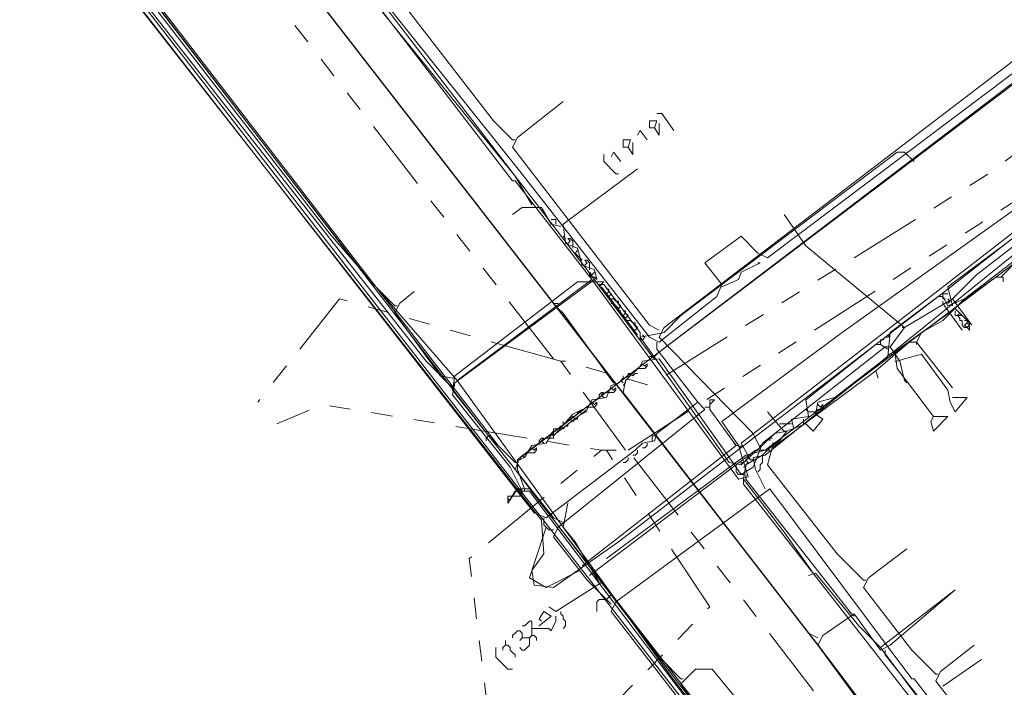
# Model space of a CAD drawing. Header units: metres. Extents: x 196942 to 197892, y 354692 to 355693.
# Tile 43 of 55: x 197303 to 197385, y 355207 to 355263. Entities that reach past the tile are written whole.
import ezdxf
from ezdxf.lldxf.tags import DXFTag

# ---------------------------------------------------------------- set-up
doc = ezdxf.new("R2010")
doc.units = ezdxf.units.M
doc.linetypes.add('RI-GWA', pattern=[18.45, 6, -1.8, 1.75, -1.8, 1.75, -1.8, 1.75, -1.8])
for name, color, linetype, lineweight in [('B-OI-KL-DATA_Orientatieverzoek_Eurofiber_0000560460-G', 90, 'KL-DATA-N', 18), ('B-OI-KL-DATA_Orientatieverzoek_KPN_0000546663-G', 90, 'KL-DATA-N', 18), ('B-OI-KL-DATA_Orientatieverzoek_Ziggo BV_0000546674-G', 90, 'KL-DATA-N', 18), ('B-OI-KL-ET_LS_Orientatieverzoek_Enexis_0000729946-G', 190, 'KL-LS-N', 18), ('B-OI-KL-ET_MS_Orientatieverzoek_Enexis_0000729946-G', 130, 'KL-MS-N', 18), ('B-OI-KL-GAS_HD_Orientatieverzoek_Enexis_0000729946-G', 30, 'KL-GAS-HD-N', 18), ('B-OI-KL-GAS_LD_Orientatieverzoek_Enexis_0000729946-G', 50, 'KL-GAS-LD-N', 18), ('B-OI-KL-WATER_Orientatieverzoek_Nv WML_0000578862-G', 170, 'KL-WATER-N', 18), ('B-OI-RI-GWA_Orientatieverzoek_roermond_0000584598-G', 30, 'RI-GWA', 18)]:
    doc.layers.add(name, color=color, linetype=linetype, lineweight=lineweight)
doc.layers.add('V-OI-KL-VERVALLEN_LEIDING-G', color=10, linetype='ZIGZAG')
doc.styles.get("Standard").update_dxf_attribs({"font": 'arial.ttf'})
tags = doc.linetypes.add('KL-DATA-N', pattern='A,4,-1,[101,NLCS.SHX,S=0.5,R=0,X=0,Y=0],-1,4,-1,["D",Standard,S=1,R=0,X=-0.25,Y=-0.5],-1.5', length=12.5).pattern_tags.tags
tags[18] = DXFTag(74, 10)
tags = doc.linetypes.add('KL-GAS-HD-N', pattern='A,4,-1,[69,NLCS.SHX,S=0.5,R=0,X=0,Y=0],-1,4,-1,["H",Standard,S=1,R=0,X=0,Y=-0.5],-2', length=13).pattern_tags.tags
tags[18] = DXFTag(74, 10)
tags = doc.linetypes.add('KL-GAS-LD-N', pattern='A,4,-1,[69,NLCS.SHX,S=0.5,R=0,X=0,Y=0],-1,4,-1,["L",Standard,S=1,R=0,X=0.25,Y=-0.5],-2', length=13).pattern_tags.tags
tags[18] = DXFTag(74, 10)
tags = doc.linetypes.add('KL-LS-N', pattern='A,4,-1,[103,NLCS.SHX,S=0.75,R=0,X=0,Y=0],-1,4,-1,["L",Standard,S=1,R=0,X=0,Y=-0.5],-2', length=13).pattern_tags.tags
tags[18] = DXFTag(74, 10)
tags = doc.linetypes.add('KL-MS-N', pattern='A,4,-1,[103,NLCS.SHX,S=0.75,R=0,X=0,Y=0],-1,4,-1,["M",Standard,S=1,R=0,X=0,Y=-0.5],-2', length=13).pattern_tags.tags
tags[18] = DXFTag(74, 10)
doc.linetypes.add('KL-WATER-N', pattern='A,7,-0.5,[168,NLCS.SHX,S=0.75,R=0,X=0.75,Y=0],-2', length=9.5)
doc.linetypes.add('ZIGZAG', pattern='A,0.00254,-5.08,[131,ltypeshp.shx,S=5.08,R=0,X=-5.08,Y=0],-10.16,[131,ltypeshp.shx,S=5.08,R=180,X=5.08,Y=0],-5.08', length=20.32254)

msp = doc.modelspace()

# ---------------------------------------------------------------- linework, layer by layer
at = {"layer": 'B-OI-KL-DATA_Orientatieverzoek_Eurofiber_0000560460-G', "flags": 128}
msp.add_lwpolyline([(197497.71112, 355320.92776), (197493.71032, 355318.1272), (197481.70792, 355312.126), (197480.50768, 355311.72592), (197476.1068, 355308.92536), (197474.90656, 355307.32504), (197473.50628, 355307.125), (197461.70392, 355300.1236), (197450.50168, 355293.32224), (197430.29764, 355276.71892), (197420.0956, 355268.51728), (197420.69572, 355267.31704), (197427.69712, 355258.71532), (197427.29704, 355257.31504), (197415.49468, 355248.1132), (197406.69292, 355258.51528), (197404.49248, 355258.91536), (197399.0914, 355254.71452), (197380.48768, 355240.1116), (197371.88596, 355233.51028), (197365.0846, 355228.30924), (197353.0822, 355219.1074), (197347.68112, 355215.30664), (197346.0808, 355215.50668), (197345.88076, 355216.70692), (197346.88096, 355218.1072), (197346.68092, 355220.90776), (197313.27424, 355263.51628), (197303.87236, 355275.71872), (197293.0702, 355289.72152), (197285.0686, 355300.1236), (197274.26644, 355314.1264), (197257.86316, 355335.33064), (197241.85996, 355356.1348), (197237.25904, 355352.53408), (197234.25844, 355340.73172), (197232.85816, 355334.93056), (197230.65772, 355335.33064), (197229.0574, 355335.73072), (197214.65452, 355339.73152), (197214.0544, 355340.53168), (197214.45448, 355340.93176), (197214.65452, 355342.33204), (197215.85476, 355346.73292), (197218.25524, 355356.33484), (197219.25544, 355359.73552), (197219.45548, 355363.93636), (197219.85556, 355376.73892), (197221.25584, 355378.1392), (197221.0558, 355381.73992), (197220.45568, 355383.94036), (197208.45328, 355398.74332), (197187.84916, 355426.1488), (197176.44688, 355440.35164), (197158.0432, 355463.55628), (197154.24244, 355468.55728), (197149.0414, 355475.35864), (197143.84036, 355482.16), (197138.63932, 355488.96136), (197129.43748, 355500.96376), (197123.83636, 355508.1652), (197102.63212, 355535.37064), (197080.82776, 355563.57628), (197078.62732, 355565.77672), (197076.22684, 355566.57688), (197071.82596, 355566.37684), (197070.82576, 355566.1768), (197071.0258, 355567.57708), (197081.42788, 355598.58328), (197075.0266, 355602.58408), (197070.22564, 355606.98496)], dxfattribs=at)
at = {"layer": 'B-OI-KL-DATA_Orientatieverzoek_KPN_0000546663-G', "flags": 128}
for points in [[(197352.48208, 355213.90636), (197350.48168, 355215.90676), (197347.68112, 355219.50748), (197348.0812, 355220.30764), (197360.28364, 355230.1096), (197359.68352, 355230.70972), (197356.28284, 355228.1092), (197356.0828, 355227.50908), (197355.0826, 355227.30904), (197354.48248, 355226.70892), (197347.081, 355221.1078), (197346.0808, 355221.50788), (197321.27584, 355253.31424), (197290.66972, 355292.52208), (197290.0696, 355293.52228), (197240.45968, 355357.93516), (197240.45968, 355358.73532), (197242.26004, 355360.53568), (197244.26044, 355361.93596), (197245.46068, 355363.53628), (197246.66092, 355364.1364), (197247.061, 355364.93656), (197248.26124, 355365.53668), (197248.46128, 355366.1368), (197249.66152, 355366.73692), (197252.26204, 355368.73732), (197253.0622, 355367.73712), (197255.26264, 355368.33724), (197257.86316, 355369.73752), (197257.46308, 355370.1376), (197257.46308, 355369.73752)], [(197365.28464, 355223.50828), (197364.48448, 355225.1086), (197364.28444, 355226.1088), (197365.28464, 355226.30884), (197398.29124, 355252.91416), (197399.69152, 355253.1142), (197406.49288, 355258.31524), (197405.89276, 355258.91536), (197404.49248, 355259.31544), (197398.29124, 355254.71452), (197392.49008, 355262.71612), (197388.88936, 355260.31564), (197365.48468, 355242.71212), (197364.68452, 355243.1122), (197363.28424, 355244.51248), (197360.28364, 355242.31204), (197361.68392, 355240.51168), (197361.28384, 355239.51148), (197356.48288, 355235.71072), (197355.68272, 355236.1108), (197344.88056, 355249.91356), (197333.67832, 355263.91636), (197333.47828, 355264.71652), (197338.67932, 355268.31724), (197338.67932, 355268.91736), (197339.0794, 355268.91736), (197338.67932, 355268.51728)], [(197364.0844, 355225.90876), (197363.28424, 355227.30904), (197396.89096, 355253.31424), (197398.69132, 355254.51448), (197398.89136, 355253.51428), (197398.89136, 355252.91416)], [(197361.68392, 355240.31164), (197363.0842, 355240.91176), (197363.28424, 355241.51188), (197364.88456, 355242.31204), (197364.68452, 355242.31204)], [(197359.68352, 355230.70972), (197356.28284, 355235.1106), (197356.28284, 355235.71072)], [(197362.88416, 355227.109), (197360.68372, 355230.1096), (197360.68372, 355230.90976), (197361.0838, 355230.90976), (197360.68372, 355230.50968)], [(197360.28364, 355230.30964), (197360.68372, 355230.30964)], [(197362.88416, 355227.109), (197350.0816, 355217.107)], [(197355.0826, 355226.90896), (197355.28264, 355226.90896), (197355.48268, 355227.109), (197355.48268, 355227.30904)], [(197355.88276, 355227.50908), (197355.88276, 355227.90916), (197356.28284, 355227.90916)], [(197362.88416, 355227.109), (197362.68412, 355227.30904)], [(197362.88416, 355227.109), (197363.0842, 355227.109), (197363.28424, 355226.90896), (197363.28424, 355227.109)], [(197354.28244, 355226.30884), (197354.48248, 355226.30884), (197354.68252, 355226.50888), (197354.68252, 355226.70892)], [(197365.0846, 355226.1088), (197365.0846, 355226.30884)], [(197353.48228, 355225.70872), (197353.68232, 355225.70872), (197353.88236, 355225.90876), (197353.88236, 355226.1088)], [(197364.0844, 355225.90876), (197363.88436, 355226.1088)], [(197364.68452, 355224.90856), (197364.88456, 355225.1086), (197364.88456, 355225.50868), (197365.0846, 355225.70872), (197365.0846, 355226.1088)], [(197395.69072, 355158.0952), (197394.49048, 355159.29544), (197385.68872, 355170.49768), (197385.0886, 355171.89796), (197384.28844, 355172.49808), (197383.48828, 355173.29824), (197383.28824, 355174.0984), (197382.68812, 355174.29844), (197382.68812, 355174.89856), (197380.68772, 355176.89896), (197352.48208, 355213.30624), (197352.88216, 355214.1064), (197365.68472, 355223.50828), (197377.48708, 355207.70512), (197377.68712, 355207.70512), (197399.29144, 355179.69952), (197399.49148, 355179.69952), (197400.29164, 355178.49928), (197401.29184, 355178.49928), (197401.49188, 355177.099), (197401.69192, 355177.89916), (197402.092, 355177.89916), (197402.092, 355177.69912)], [(197347.68112, 355220.1076), (197347.28104, 355220.1076), (197347.081, 355220.30764), (197346.88096, 355220.50768), (197346.88096, 355221.1078)], [(197347.081, 355220.30764), (197346.0808, 355217.30704), (197345.68072, 355216.1068), (197347.081, 355215.30664), (197349.88156, 355216.70692)]]:
    msp.add_lwpolyline(points, dxfattribs=at)
at = {"layer": 'B-OI-KL-DATA_Orientatieverzoek_Ziggo BV_0000546674-G', "flags": 128}
for points in [[(197363.88436, 355198.50328), (197363.28424, 355199.70352), (197350.88176, 355215.70672), (197272.66612, 355316.32684), (197270.66572, 355314.92656)], [(197364.88456, 355226.90896), (197364.28444, 355228.1092), (197356.48288, 355236.1108), (197356.88296, 355236.91096), (197389.88956, 355262.116), (197380.0876, 355279.31944), (197379.48748, 355279.31944)], [(197344.28044, 355252.51408), (197342.68012, 355254.1144), (197332.47808, 355267.31704), (197332.27804, 355268.1172), (197330.67772, 355269.71752), (197327.27704, 355274.31844), (197331.0778, 355277.31904)], [(197356.48288, 355236.71092), (197355.68272, 355237.111), (197344.28044, 355251.91396), (197344.68052, 355252.71412), (197348.48128, 355255.71472)], [(197344.28044, 355252.51408), (197344.48048, 355252.51408)], [(197384.88856, 355241.1118), (197386.48888, 355242.71212), (197389.28944, 355244.51248), (197389.48948, 355243.91236)], [(197377.88716, 355235.71072), (197378.28724, 355236.51088), (197380.0876, 355237.51108), (197381.68792, 355239.1114), (197384.48848, 355241.1118), (197385.0886, 355241.1118), (197385.0886, 355240.71172)], [(197374.48648, 355233.31024), (197377.28704, 355235.71072), (197377.88716, 355235.71072), (197380.88776, 355231.90996)], [(197377.88716, 355235.71072), (197377.88716, 355235.51068)], [(197373.48628, 355215.90676), (197371.28584, 355218.1072), (197365.48468, 355225.50868), (197365.88476, 355226.90896), (197374.48648, 355233.31024), (197374.68652, 355232.71012)], [(197350.68172, 355216.30684), (197364.48448, 355226.70892), (197365.68472, 355226.70892)], [(197379.48748, 355208.1052), (197377.48708, 355210.1056), (197373.48628, 355215.30664), (197373.88636, 355216.1068), (197377.087, 355218.50728)], [(197373.48628, 355215.90676), (197373.68632, 355215.90676)], [(197384.48848, 355201.70392), (197382.28804, 355203.90436), (197379.48748, 355207.50508), (197379.88756, 355208.30524), (197382.68812, 355210.50568)], [(197380.0876, 355207.105), (197383.28824, 355209.30544)], [(197379.48748, 355208.1052), (197379.68752, 355208.1052)]]:
    msp.add_lwpolyline(points, dxfattribs=at)
at = {"layer": 'B-OI-KL-ET_LS_Orientatieverzoek_Enexis_0000729946-G', "flags": 128}
for points in [[(197345.88076, 355247.113), (197344.48048, 355249.51348), (197330.27764, 355267.117), (197328.67732, 355269.71752), (197334.47848, 355275.1186)], [(197334.47848, 355238.71132), (197332.27804, 355240.91176), (197313.27424, 355265.51668), (197313.47428, 355266.51688), (197314.47448, 355267.117)], [(197357.68312, 355253.31424), (197356.68292, 355254.71452), (197356.28284, 355254.71452)], [(197356.0828, 355253.51428), (197356.28284, 355254.1144), (197355.68272, 355254.1144), (197355.68272, 355253.51428), (197356.0828, 355253.51428), (197356.48288, 355252.91416), (197356.48288, 355253.91436)], [(197353.88236, 355251.91396), (197354.0824, 355252.51408), (197353.48228, 355252.51408), (197353.48228, 355251.91396), (197353.88236, 355251.91396), (197354.28244, 355251.31384), (197354.28244, 355252.31404)], [(197355.48268, 355252.51408), (197354.88256, 355253.31424), (197354.68252, 355252.91416)], [(197352.88216, 355249.71352), (197351.88196, 355250.71372), (197351.88196, 355251.31384)], [(197353.28224, 355250.71372), (197352.68212, 355251.51388), (197352.48208, 355251.1138)], [(197369.28544, 355216.50688), (197366.88496, 355219.90756), (197363.48428, 355224.30844), (197363.68432, 355225.50868), (197365.0846, 355226.30884), (197365.68472, 355226.90896), (197366.48488, 355227.50908), (197367.085, 355228.30924), (197366.0848, 355228.1092), (197363.28424, 355225.50868), (197362.28404, 355225.70872), (197354.88256, 355236.1108), (197356.88296, 355236.51088), (197358.28324, 355237.91116), (197376.28684, 355251.51388), (197376.88696, 355251.51388), (197377.68712, 355250.71372)], [(197351.28184, 355240.91176), (197351.0818, 355241.71192), (197350.0816, 355242.112), (197349.68152, 355243.51228), (197348.68132, 355243.91236), (197348.48128, 355245.51268), (197354.68252, 355250.1136)], [(197352.88216, 355249.71352), (197353.0822, 355249.71352)], [(197348.28124, 355245.31264), (197347.48108, 355245.51268), (197346.68092, 355246.91296), (197345.0806, 355246.91296), (197344.28044, 355246.31284)], [(197347.88116, 355245.51268), (197347.88116, 355245.91276), (197347.48108, 355245.91276)], [(197380.88776, 355238.71132), (197380.48768, 355240.31164), (197387.48908, 355245.51268), (197387.68912, 355245.51268), (197388.48928, 355244.71252), (197388.0892, 355244.71252), (197388.0892, 355245.31264)], [(197348.68132, 355244.31244), (197348.48128, 355244.51248)], [(197349.28144, 355243.51228), (197349.28144, 355244.1124), (197349.0814, 355244.31244), (197348.88136, 355244.31244), (197349.0814, 355244.1124), (197348.88136, 355243.91236)], [(197367.085, 355228.30924), (197368.68532, 355228.90936), (197369.28544, 355228.30924), (197370.0856, 355229.30944), (197369.48548, 355229.70952), (197369.68552, 355230.70972), (197371.0858, 355231.1098), (197375.48668, 355234.51048), (197375.68672, 355236.51088), (197379.68752, 355239.51148), (197380.0876, 355239.51148), (197380.48768, 355238.71132), (197381.88796, 355239.31144), (197388.68932, 355244.51248), (197389.28944, 355243.91236), (197388.68932, 355243.91236), (197388.68932, 355244.31244)], [(197350.0816, 355242.51208), (197349.48148, 355243.1122), (197349.68152, 355243.31224)], [(197350.68172, 355241.71192), (197350.68172, 355242.31204), (197350.48168, 355242.51208), (197350.28164, 355242.51208), (197350.48168, 355242.31204), (197350.28164, 355242.112)], [(197351.28184, 355240.91176), (197351.0818, 355241.1118), (197350.88176, 355241.1118), (197350.68172, 355241.31184), (197350.68172, 355241.51188), (197350.88176, 355241.31184), (197351.0818, 355241.51188)], [(197348.48128, 355220.70772), (197347.68112, 355221.1078), (197339.27944, 355231.70992), (197339.47948, 355232.91016), (197349.68152, 355240.71172), (197351.88196, 355240.71172), (197351.48188, 355240.31164), (197351.48188, 355240.51168), (197351.88196, 355240.51168)], [(197354.68252, 355236.31084), (197351.68192, 355240.31164)], [(197354.88256, 355235.91076), (197354.88256, 355236.51088), (197351.88196, 355240.51168)], [(197339.27944, 355232.71012), (197338.27924, 355232.91016), (197334.47848, 355238.1112), (197334.87856, 355238.91136), (197336.0788, 355239.91156)], [(197352.28204, 355239.91156), (197352.28204, 355240.1116), (197352.082, 355240.1116)], [(197352.28204, 355239.51148), (197352.082, 355239.71152), (197352.28204, 355239.91156)], [(197352.28204, 355239.51148), (197352.48208, 355239.71152), (197352.28204, 355239.91156)], [(197352.48208, 355239.31144), (197352.28204, 355239.31144), (197352.28204, 355239.51148)], [(197380.0876, 355239.51148), (197380.0876, 355239.71152), (197380.48768, 355239.71152)], [(197380.28764, 355239.31144), (197380.0876, 355239.31144), (197380.0876, 355239.51148)], [(197334.47848, 355238.71132), (197334.67852, 355238.71132)], [(197352.88216, 355239.1114), (197352.68212, 355239.31144), (197352.48208, 355239.31144)], [(197352.68212, 355238.91136), (197352.48208, 355238.91136)], [(197353.0822, 355238.51128), (197352.88216, 355238.71132), (197352.68212, 355238.91136)], [(197353.0822, 355238.91136), (197353.0822, 355239.1114), (197352.88216, 355239.1114)], [(197353.0822, 355238.51128), (197353.28224, 355238.71132), (197353.0822, 355238.91136)], [(197380.48768, 355238.91136), (197380.68772, 355239.1114), (197380.48768, 355239.31144)], [(197380.68772, 355239.1114), (197380.48768, 355238.91136)], [(197353.28224, 355238.31124), (197353.0822, 355238.31124), (197353.0822, 355238.51128)], [(197353.68232, 355238.1112), (197353.68232, 355238.31124), (197353.48228, 355238.31124)], [(197353.68232, 355237.71112), (197353.48228, 355237.91116), (197353.68232, 355238.1112)], [(197353.68232, 355237.71112), (197353.88236, 355237.91116), (197353.68232, 355238.1112)], [(197379.28744, 355229.50948), (197376.28684, 355233.51028), (197376.0868, 355234.91056), (197381.0878, 355238.51128), (197381.68792, 355237.91116), (197381.0878, 355237.91116), (197381.0878, 355238.31124)], [(197381.48788, 355237.71112), (197381.28784, 355237.91116), (197381.48788, 355238.1112), (197381.68792, 355237.91116)], [(197382.088, 355236.91096), (197382.28804, 355236.71092), (197382.28804, 355237.31104), (197381.68792, 355237.91116)], [(197353.88236, 355237.51108), (197353.68232, 355237.51108), (197353.68232, 355237.71112)], [(197354.28244, 355237.31104), (197354.0824, 355237.51108), (197353.88236, 355237.51108)], [(197354.28244, 355236.71092), (197354.0824, 355236.91096), (197354.0824, 355237.111)], [(197354.48248, 355237.111), (197354.48248, 355237.31104), (197354.28244, 355237.31104)], [(197354.28244, 355236.71092), (197354.48248, 355236.71092), (197354.68252, 355236.91096), (197354.48248, 355237.111)], [(197382.088, 355236.91096), (197381.88796, 355236.91096), (197381.68792, 355237.111), (197381.68792, 355237.51108), (197381.48788, 355237.51108), (197381.48788, 355237.71112)], [(197382.088, 355237.31104), (197382.088, 355237.51108), (197381.88796, 355237.51108)], [(197382.088, 355236.91096), (197381.88796, 355237.111), (197382.088, 355237.31104)], [(197381.88796, 355237.111), (197382.088, 355236.91096), (197382.28804, 355237.111)], [(197382.088, 355236.91096), (197382.28804, 355237.111), (197382.088, 355237.31104)], [(197354.88256, 355235.91076), (197355.0826, 355235.91076), (197355.28264, 355236.1108), (197355.0826, 355236.31084)], [(197375.48668, 355236.1108), (197375.68672, 355236.31084)], [(197367.68512, 355228.50928), (197367.48508, 355229.30944), (197368.88536, 355229.50948), (197368.68532, 355230.90976), (197374.48648, 355235.51068), (197374.88656, 355235.51068), (197375.48668, 355235.1106)], [(197374.88656, 355235.51068), (197374.88656, 355235.91076), (197375.0866, 355235.91076), (197375.28664, 355236.1108), (197375.48668, 355236.1108)], [(197375.48668, 355234.71052), (197375.88676, 355234.71052)], [(197380.88776, 355231.1098), (197382.088, 355231.1098), (197381.0878, 355229.90956), (197380.68772, 355230.70972), (197380.48768, 355231.70992), (197378.28724, 355234.71052), (197376.88696, 355234.31044), (197376.28684, 355234.1104)], [(197376.28684, 355234.1104), (197376.0868, 355234.1104)], [(197339.27944, 355232.71012), (197339.47948, 355232.71012)], [(197369.48548, 355229.90956), (197369.68552, 355230.1096), (197369.88556, 355230.1096), (197370.0856, 355230.30964), (197370.0856, 355230.50968), (197369.88556, 355230.30964), (197369.68552, 355230.50968)], [(197366.68492, 355228.50928), (197365.48468, 355229.90956)], [(197368.88536, 355229.90956), (197368.68532, 355230.1096)], [(197368.88536, 355229.90956), (197369.48548, 355229.90956)], [(197369.48548, 355229.90956), (197369.68552, 355229.70952)], [(197366.68492, 355228.90936), (197366.48488, 355228.90936)], [(197366.68492, 355228.90936), (197367.48508, 355228.90936)], [(197368.48528, 355228.90936), (197368.48528, 355229.30944)], [(197379.28744, 355229.50948), (197380.48768, 355229.50948), (197379.28744, 355228.30924), (197379.0874, 355229.1094), (197379.28744, 355229.50948)], [(197367.085, 355228.30924), (197366.88496, 355228.30924), (197366.68492, 355228.50928)], [(197364.88456, 355226.90896), (197364.88456, 355227.109), (197365.0846, 355227.109)], [(197365.68472, 355227.50908), (197365.68472, 355227.70912), (197365.88476, 355227.70912)], [(197365.88476, 355227.30904), (197366.0848, 355227.30904)], [(197363.88436, 355226.1088), (197363.88436, 355226.30884), (197364.0844, 355226.30884)], [(197365.0846, 355226.70892), (197365.28464, 355226.70892)], [(197363.48428, 355224.70852), (197363.0842, 355224.70852), (197362.88416, 355224.90856), (197362.88416, 355225.50868)], [(197363.28424, 355225.50868), (197363.28424, 355225.70872), (197363.48428, 355225.70872)], [(197363.48428, 355225.30864), (197363.68432, 355225.30864), (197363.68432, 355225.50868)], [(197363.68432, 355225.50868), (197363.88436, 355225.70872), (197363.68432, 355225.90876), (197363.88436, 355226.1088)], [(197364.0844, 355225.90876), (197364.28444, 355225.90876)], [(197351.48188, 355215.70672), (197349.48148, 355219.1074), (197348.48128, 355220.30764), (197348.88136, 355222.30804)], [(197374.88656, 355210.30564), (197373.0862, 355212.106), (197369.48548, 355216.50688), (197368.88536, 355216.30684)], [(197358.28324, 355207.70512), (197356.68292, 355209.30544), (197351.68192, 355215.70672), (197347.88116, 355213.30624), (197347.28104, 355213.70632)], [(197381.0878, 355202.70412), (197379.0874, 355204.70452), (197374.88656, 355210.30564), (197381.0878, 355215.1066)], [(197352.48208, 355214.70652), (197352.28204, 355214.50648), (197352.082, 355214.30644), (197351.48188, 355214.30644), (197351.28184, 355214.1064), (197351.28184, 355213.30624)], [(197346.48088, 355212.106), (197347.48108, 355212.90616), (197346.88096, 355213.30624), (197346.48088, 355212.70612), (197346.68092, 355212.50608)], [(197348.28124, 355213.30624), (197348.28124, 355213.1062), (197348.48128, 355212.90616), (197348.48128, 355212.70612), (197348.68132, 355212.50608), (197348.68132, 355212.106), (197348.48128, 355211.90596)], [(197345.88076, 355211.30584), (197345.88076, 355212.50608), (197345.68072, 355212.50608), (197345.48068, 355212.30604), (197345.28064, 355212.106), (197345.0806, 355212.106)], [(197345.88076, 355211.90596), (197347.28104, 355211.90596), (197347.48108, 355211.70592), (197347.88116, 355212.50608), (197347.88116, 355212.90616)], [(197345.0806, 355211.1058), (197345.0806, 355211.50588), (197344.88056, 355211.70592), (197344.68052, 355211.70592), (197344.48048, 355211.50588), (197344.28044, 355211.30584), (197344.28044, 355211.1058)], [(197343.68032, 355210.50568), (197343.68032, 355210.90576)], [(197345.0806, 355211.1058), (197344.88056, 355210.90576)], [(197345.68072, 355211.1058), (197345.68072, 355210.50568), (197345.48068, 355210.30564), (197345.28064, 355210.1056), (197345.0806, 355210.1056), (197344.88056, 355210.30564)], [(197345.0806, 355211.1058), (197345.68072, 355211.1058), (197345.88076, 355211.30584), (197346.0808, 355211.30584), (197346.28084, 355211.1058), (197346.28084, 355210.90576)], [(197343.88036, 355208.50528), (197342.88016, 355209.50548), (197342.88016, 355210.30564)], [(197343.68032, 355210.50568), (197343.48028, 355210.30564), (197343.48028, 355210.1056)], [(197343.68032, 355210.50568), (197343.88036, 355210.50568), (197344.0804, 355210.30564), (197344.0804, 355210.1056), (197344.28044, 355209.90556), (197344.48048, 355209.70552), (197344.48048, 355209.50548)], [(197343.88036, 355208.50528), (197344.28044, 355208.50528)], [(197364.68452, 355198.30324), (197358.28324, 355207.30504), (197359.48348, 355208.50528), (197360.88376, 355208.50528), (197363.68432, 355205.1046), (197363.28424, 355204.70452)], [(197358.28324, 355207.70512), (197358.48328, 355207.70512)]]:
    msp.add_lwpolyline(points, dxfattribs=at)
at = {"layer": 'B-OI-KL-ET_MS_Orientatieverzoek_Enexis_0000729946-G', "flags": 128}
for points in [[(197344.48048, 355225.70872), (197342.28004, 355227.90916), (197290.46968, 355295.1226), (197292.67012, 355297.32304), (197304.47248, 355306.92496), (197313.67432, 355315.1266), (197332.27804, 355333.1302), (197337.67912, 355338.33124), (197344.88056, 355341.73192), (197346.28084, 355339.93156), (197353.88236, 355324.92856), (197354.0824, 355324.92856), (197354.88256, 355324.52848), (197376.0868, 355335.33064), (197383.28824, 355323.92836), (197407.69312, 355286.92096), (197407.89316, 355284.92056), (197411.49388, 355279.71952), (197412.89416, 355279.91956), (197419.89556, 355285.32064), (197421.29584, 355285.32064), (197427.89716, 355276.51888), (197423.89636, 355273.1182), (197424.89656, 355263.91636), (197412.69412, 355254.51448), (197411.89396, 355254.91456), (197408.69332, 355258.71532), (197407.49308, 355258.51528), (197405.89276, 355257.115), (197406.29284, 355256.91496), (197407.89316, 355258.31524)], [(197399.0914, 355154.29444), (197398.89136, 355155.29464), (197364.28444, 355199.50348), (197363.48428, 355199.90356), (197363.28424, 355201.1038), (197362.68412, 355201.30384), (197362.68412, 355201.90396), (197362.084, 355202.104), (197362.084, 355202.70412), (197360.28364, 355204.50448), (197344.48048, 355225.1086), (197344.88056, 355226.1088), (197393.29024, 355262.71612), (197394.0904, 355262.71612), (197402.89216, 355259.31544), (197404.89256, 355256.91496), (197405.69272, 355256.91496), (197405.69272, 355256.31484), (197405.0926, 355256.51488)], [(197405.0926, 355256.51488), (197388.48928, 355244.1124), (197365.28464, 355226.70892), (197363.68432, 355226.30884), (197352.082, 355217.70712)]]:
    msp.add_lwpolyline(points, dxfattribs=at)
at = {"layer": 'B-OI-KL-GAS_HD_Orientatieverzoek_Enexis_0000729946-G', "flags": 128}
for points in [[(197344.48048, 355225.70872), (197343.0802, 355227.109), (197242.46008, 355357.53508), (197240.45968, 355356.73492), (197238.85936, 355358.93536)], [(197345.28064, 355223.50828), (197344.68052, 355225.1086), (197344.68052, 355225.90876), (197393.0902, 355262.71612), (197394.0904, 355262.71612), (197403.0922, 355259.31544), (197405.29264, 355256.31484), (197408.29324, 355258.51528), (197409.0934, 355258.51528), (197412.094, 355254.51448), (197413.49428, 355255.1146), (197424.89656, 355264.1164), (197423.89636, 355273.31824), (197430.69772, 355278.71932), (197431.0978, 355278.71932), (197432.098, 355276.91896), (197431.0978, 355276.91896)], [(197342.28004, 355227.90916), (197342.08, 355227.70912), (197342.08, 355227.50908)], [(197342.28004, 355227.90916), (197342.48008, 355227.90916)], [(197344.48048, 355225.70872), (197344.68052, 355225.70872)], [(197452.30204, 354808.42528), (197451.70192, 354812.82616), (197547.52108, 354827.62912), (197569.52548, 354832.83016), (197578.32724, 354836.63092), (197584.92856, 354840.83176), (197616.1348, 354866.63692), (197615.93476, 354876.43888), (197542.12, 354971.0578), (197522.116, 354996.66292), (197506.1128, 355017.66712), (197461.1038, 355075.0786), (197446.90096, 355093.88236), (197407.69312, 355143.89236), (197345.68072, 355223.50828), (197344.68052, 355223.50828), (197343.88036, 355222.30804), (197343.88036, 355222.90816), (197344.48048, 355222.90816)], [(197344.48048, 355222.90816), (197344.88056, 355222.90816), (197345.0806, 355223.1082), (197345.0806, 355223.30824), (197344.88056, 355223.50828), (197344.68052, 355223.30824)], [(197344.68052, 355223.30824), (197344.48048, 355223.30824)], [(197344.68052, 355223.30824), (197344.88056, 355223.1082), (197345.0806, 355223.30824)], [(197345.0806, 355223.30824), (197345.28064, 355223.30824), (197345.28064, 355223.50828)], [(197344.0804, 355222.50808), (197343.88036, 355222.70812)], [(197343.88036, 355222.70812), (197344.0804, 355222.50808)]]:
    msp.add_lwpolyline(points, dxfattribs=at)
at = {"layer": 'B-OI-KL-GAS_LD_Orientatieverzoek_Enexis_0000729946-G', "flags": 128}
for points in [[(197339.27944, 355231.90996), (197337.079, 355234.1104), (197291.46988, 355292.122), (197264.46448, 355327.129), (197247.061, 355349.93356), (197249.66152, 355352.53408), (197250.46168, 355352.73412), (197274.0664, 355322.128), (197275.0666, 355322.32804), (197279.86756, 355326.1288), (197280.26764, 355326.1288), (197305.87276, 355292.52208), (197306.0728, 355292.52208), (197347.68112, 355238.91136), (197348.0812, 355238.91136)], [(197351.0818, 355240.91176), (197328.67732, 355270.1176), (197334.27844, 355274.91856), (197334.67852, 355275.1186)], [(197375.68672, 355235.31064), (197376.88696, 355236.91096), (197368.68532, 355243.71232), (197366.88496, 355246.31284)], [(197380.88776, 355239.31144), (197382.88816, 355241.31184), (197387.28904, 355244.71252), (197387.88916, 355244.71252), (197389.48948, 355242.51208)], [(197345.0806, 355223.30824), (197344.0804, 355225.30864), (197339.27944, 355231.30984), (197339.47948, 355232.31004), (197351.0818, 355240.91176), (197355.88276, 355234.51048), (197355.68272, 355234.51048), (197355.88276, 355234.51048)], [(197376.88696, 355236.91096), (197380.88776, 355239.31144), (197382.48808, 355237.111)], [(197380.0876, 355238.91136), (197380.0876, 355239.1114)], [(197380.0876, 355238.91136), (197381.68792, 355236.71092)], [(197352.68212, 355232.31004), (197348.48128, 355238.1112), (197348.0812, 355238.51128)], [(197376.88696, 355236.91096), (197376.68692, 355236.91096)], [(197369.68552, 355211.1058), (197368.88536, 355211.50588), (197353.48228, 355231.50988), (197353.68232, 355232.51008), (197354.88256, 355233.71032), (197355.0826, 355234.1104), (197356.48288, 355234.31044), (197361.88396, 355226.70892), (197363.28424, 355224.70852), (197364.28444, 355225.30864), (197365.0846, 355227.30904), (197375.28664, 355235.31064), (197375.68672, 355235.31064), (197376.48688, 355234.1104), (197376.88696, 355232.51008), (197377.087, 355232.31004)], [(197355.88276, 355234.51048), (197356.0828, 355234.31044), (197356.0828, 355234.51048)], [(197356.0828, 355234.31044), (197356.0828, 355234.51048), (197356.28284, 355234.71052), (197356.48288, 355234.91056)], [(197354.68252, 355233.51028), (197355.28264, 355233.51028), (197355.48268, 355233.71032), (197355.48268, 355233.91036), (197355.28264, 355233.71032), (197355.0826, 355233.91036)], [(197347.88116, 355228.1092), (197350.48168, 355230.1096), (197350.88176, 355230.90976), (197352.082, 355231.1098), (197352.48208, 355232.11), (197353.0822, 355232.31004), (197354.0824, 355233.1102)], [(197353.48228, 355232.71012), (197353.48228, 355232.91016)], [(197353.68232, 355232.51008), (197353.88236, 355232.71012), (197353.88236, 355232.91016)], [(197353.88236, 355232.91016), (197353.88236, 355233.1102), (197354.0824, 355233.1102)], [(197354.0824, 355233.1102), (197354.28244, 355232.91016), (197354.48248, 355233.1102)], [(197354.48248, 355233.1102), (197354.68252, 355233.1102)], [(197339.27944, 355231.90996), (197339.47948, 355232.11)], [(197352.68212, 355232.31004), (197352.88216, 355232.31004)], [(197353.48228, 355232.31004), (197353.28224, 355232.51008), (197353.48228, 355232.71012)], [(197353.48228, 355232.11), (197353.68232, 355232.31004), (197353.68232, 355232.51008)], [(197351.28184, 355230.90976), (197351.48188, 355231.1098), (197351.48188, 355231.30984), (197351.68192, 355231.50988), (197351.88196, 355231.50988), (197351.68192, 355231.30984), (197351.88196, 355231.1098)], [(197352.082, 355231.50988), (197352.68212, 355231.50988), (197352.88216, 355231.70992), (197352.88216, 355231.90996), (197352.68212, 355231.70992), (197352.48208, 355231.90996)], [(197350.48168, 355230.30964), (197351.0818, 355230.30964), (197351.28184, 355230.50968), (197351.28184, 355230.70972), (197351.0818, 355230.50968), (197350.88176, 355230.70972)], [(197347.88116, 355228.1092), (197349.28144, 355229.70952), (197350.0816, 355230.1096), (197349.88156, 355229.90956)], [(197349.68152, 355229.70952), (197349.68152, 355229.90956), (197349.88156, 355229.90956)], [(197349.88156, 355229.90956), (197350.0816, 355229.70952), (197350.28164, 355229.90956)], [(197350.28164, 355229.90956), (197350.48168, 355229.90956)], [(197348.48128, 355228.90936), (197348.48128, 355229.1094)], [(197348.68132, 355228.70932), (197348.88136, 355228.70932), (197348.88136, 355228.90936)], [(197348.88136, 355229.1094), (197348.88136, 355229.30944), (197349.0814, 355229.30944)], [(197349.0814, 355229.30944), (197349.28144, 355229.50948), (197349.48148, 355229.30944)], [(197349.0814, 355229.30944), (197349.28144, 355229.1094), (197349.48148, 355229.30944)], [(197349.48148, 355229.30944), (197349.68152, 355229.30944), (197349.68152, 355229.50948)], [(197345.28064, 355226.1088), (197345.88076, 355227.109), (197347.081, 355227.30904), (197347.68112, 355228.30924), (197347.68112, 355227.70912), (197347.081, 355227.70912)], [(197347.68112, 355227.90916), (197347.48108, 355228.1092), (197347.68112, 355228.30924)], [(197347.48108, 355228.1092), (197347.68112, 355227.90916), (197347.88116, 355228.1092)], [(197347.68112, 355228.30924), (197347.68112, 355228.50928), (197348.0812, 355228.50928)], [(197348.0812, 355228.50928), (197348.28124, 355228.70932), (197348.48128, 355228.50928), (197348.68132, 355228.70932)], [(197346.28084, 355227.109), (197346.48088, 355227.30904), (197346.48088, 355227.50908), (197346.68092, 355227.70912), (197346.88096, 355227.70912), (197346.68092, 355227.50908), (197346.88096, 355227.30904)], [(197345.28064, 355226.1088), (197344.88056, 355225.90876), (197345.0806, 355226.30884), (197345.28064, 355226.1088)], [(197345.48068, 355226.50888), (197346.0808, 355226.50888), (197346.28084, 355226.70892), (197346.28084, 355226.90896), (197346.0808, 355226.70892), (197345.88076, 355226.90896)], [(197372.48608, 355213.1062), (197363.68432, 355224.30844), (197363.68432, 355224.70852)], [(197384.28844, 355172.89816), (197380.0876, 355178.69932), (197370.68572, 355190.30164), (197345.68072, 355223.30824), (197344.48048, 355223.30824), (197343.88036, 355222.30804), (197343.88036, 355222.90816), (197344.48048, 355222.90816)], [(197344.48048, 355222.90816), (197344.88056, 355222.90816), (197345.0806, 355223.1082), (197344.88056, 355223.1082), (197344.68052, 355223.30824)], [(197344.0804, 355222.50808), (197343.88036, 355222.70812)], [(197343.88036, 355222.70812), (197344.0804, 355222.50808)], [(197376.28684, 355201.50388), (197369.68552, 355210.50568), (197370.0856, 355211.30584), (197372.68612, 355213.1062), (197374.88656, 355210.1056), (197375.68672, 355210.50568), (197381.0878, 355215.1066)], [(197372.48608, 355213.1062), (197372.28604, 355213.30624)], [(197372.48608, 355213.1062), (197372.68612, 355212.90616)], [(197381.0878, 355202.90416), (197379.0874, 355204.90456), (197375.28664, 355209.70552), (197375.28664, 355210.1056)]]:
    msp.add_lwpolyline(points, dxfattribs=at)
at = {"layer": 'B-OI-KL-WATER_Orientatieverzoek_Nv WML_0000578862-G', "flags": 128}
for points in [[(197339.67952, 355232.51008), (197329.0774, 355244.71252), (197240.0596, 355359.73552), (197240.25964, 355360.53568), (197250.46168, 355367.93716), (197252.66212, 355373.93836), (197254.0624, 355373.93836), (197254.66252, 355372.73812), (197255.86276, 355364.1364), (197275.26664, 355339.53148), (197291.0698, 355318.32724), (197344.28044, 355249.1134), (197344.48048, 355249.1134), (197350.88176, 355240.91176)], [(197572.52608, 354931.0498), (197558.32324, 354949.45348), (197527.91716, 354988.26124), (197492.91016, 355035.87076), (197485.50868, 355043.27224), (197471.90596, 355060.87576), (197428.0972, 355116.28684), (197410.69372, 355139.49148), (197404.29244, 355146.69292), (197357.48308, 355207.90516), (197339.67952, 355232.51008), (197350.88176, 355240.91176), (197363.0842, 355224.30844), (197363.88436, 355224.50848), (197363.0842, 355227.109), (197361.68392, 355229.1094), (197371.68592, 355236.51088), (197396.0908, 355253.91436), (197407.49308, 355262.31604), (197423.0962, 355274.51848), (197426.49688, 355277.31904), (197428.29724, 355278.71932), (197442.70012, 355286.32084), (197457.30304, 355267.71712), (197458.1032, 355267.71712), (197458.1032, 355267.117), (197457.90316, 355267.31704), (197458.30324, 355267.31704)], [(197495.71072, 355056.0748), (197494.91056, 355056.47488), (197482.70812, 355070.87776), (197456.1028, 355105.88476), (197446.30084, 355117.68712), (197421.89596, 355151.0938), (197417.89516, 355159.0954), (197387.089, 355193.70232), (197363.48428, 355223.90836), (197363.48428, 355224.30844)]]:
    msp.add_lwpolyline(points, dxfattribs=at)
at = {"layer": 'B-OI-RI-GWA_Orientatieverzoek_roermond_0000584598-G', "flags": 128}
for points in [[(197347.68112, 355234.31044), (197284.0684, 355316.32684), (197246.66092, 355365.73672), (197247.86116, 355378.73932), (197277.46708, 355481.1598), (197283.26824, 355498.56328), (197283.86836, 355499.36344), (197285.86876, 355506.36484), (197288.86936, 355515.1666)], [(197353.88236, 355226.70892), (197407.29304, 355261.1158), (197420.49568, 355271.71792), (197430.29764, 355282.52008)], [(197353.68232, 355226.70892), (197348.28124, 355234.1104), (197348.68132, 355234.1104), (197355.68272, 355232.11), (197383.88836, 355249.71352), (197400.49168, 355262.31604)], [(197348.28124, 355234.1104), (197329.87756, 355239.31144), (197323.0762, 355230.70972)], [(197368.48528, 355133.29024), (197358.0832, 355156.89496), (197349.88156, 355169.89756), (197345.0806, 355181.49988), (197340.67972, 355217.70712), (197351.68192, 355226.70892), (197328.47728, 355230.50968), (197324.67652, 355228.90936)], [(197558.92336, 354773.0182), (197554.52248, 354804.82456), (197544.52048, 354866.0368), (197545.72072, 354881.0398), (197544.32044, 354905.64472), (197548.92136, 354925.84876), (197475.30664, 354999.46348), (197435.49868, 355040.47168), (197388.48928, 355055.27464), (197375.68672, 355115.88676), (197370.68572, 355127.88916), (197369.48548, 355129.48948), (197368.88536, 355132.29004), (197368.48528, 355133.29024), (197368.28524, 355134.69052), (197354.28244, 355173.49828), (197347.68112, 355185.50068), (197349.28144, 355202.104), (197360.68372, 355213.70632), (197352.082, 355226.70892), (197353.88236, 355226.70892), (197412.89416, 355150.29364), (197413.29424, 355150.29364), (197413.29424, 355149.89356)], [(197351.68192, 355226.70892), (197352.082, 355226.70892)]]:
    msp.add_lwpolyline(points, dxfattribs=at)
at = {"layer": 'V-OI-KL-VERVALLEN_LEIDING-G', "ltscale": 0.1, "flags": 128}
msp.add_lwpolyline([(197249.26144, 355366.33684), (197256.0628, 355357.135), (197267.96518, 355341.6319), (197279.86756, 355326.1288), (197293.0702, 355309.32544), (197306.0728, 355292.52208), (197326.87696, 355265.71672), (197347.68112, 355238.91136), (197368.88536, 355211.50588), (197369.68552, 355210.50568), (197376.48688, 355201.50388), (197409.89356, 355158.5953), (197433.0982, 355128.28924), (197455.30264, 355099.68352), (197477.30704, 355071.0778), (197502.31204, 355039.67152), (197526.91696, 355008.46528), (197552.92216, 354974.85856), (197578.92736, 354941.25184), (197593.73032, 354921.84796), (197625.33664, 354885.44068), (197647.94116, 354856.63492), (197653.1422, 354849.43348)], dxfattribs=at)

doc.saveas('drawing.dxf')
